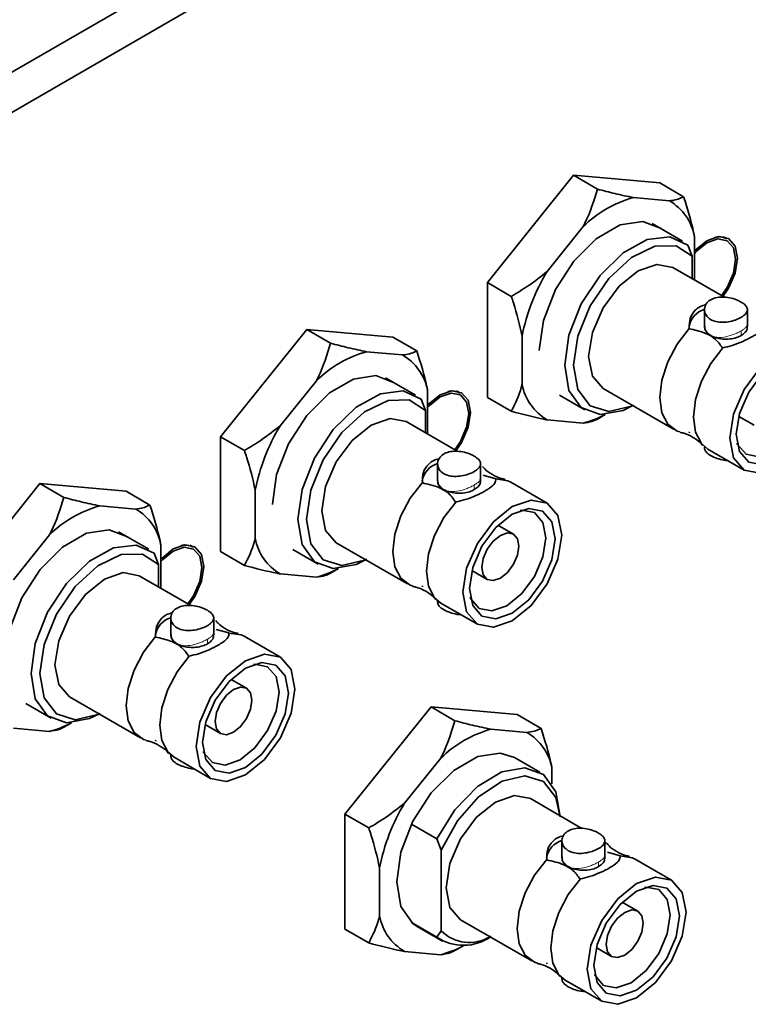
# Model space of a CAD drawing. Header units: millimetres. Extents: x 0 to 1118, y 0 to 864.
# Tile 202 of 256: x 336 to 342, y 705 to 713. Entities that reach past the tile are written whole.
import ezdxf

# ---------------------------------------------------------------- set-up
doc = ezdxf.new("R2010")
doc.units = ezdxf.units.MM

msp = doc.modelspace()

# ---------------------------------------------------------------- linework, layer by layer
at = {"color": 7, "linetype": 'Continuous', "lineweight": 35}
for p, q in [((378.6691, 737.5028), (329.8787, 709.3367)), ((378.6691, 737.1762), (329.8787, 709.0101)), ((340.6556, 712.0785), (339.954, 711.2057)), ((340.8501, 711.9662), (340.6556, 712.0785)), ((341.3572, 712.0158), (340.6556, 712.0785)), ((341.5517, 711.9035), (341.3572, 712.0158)), ((341.4359, 711.8707), (341.1426, 711.8969)), ((340.7344, 711.6612), (340.4411, 711.2964)), ((341.5421, 711.5437), (341.2962, 711.6857)), ((341.6401, 711.2273), (341.6401, 711.5803)), ((341.9063, 711.5603), (341.8765, 711.5783)), ((341.6226, 711.4202), (341.5872, 711.5109)), ((341.6226, 711.2374), (341.6226, 711.4202)), ((341.975, 711.4052), (341.9748, 711.3951)), ((341.8851, 711.0859), (341.465, 711.3284)), ((340.1485, 711.0935), (339.954, 711.2057)), ((339.954, 711.2057), (339.954, 710.2702)), ((341.7216, 710.9851), (341.7216, 710.8468)), ((342.0716, 710.8468), (342.0716, 710.9851)), ((338.483, 710.8243), (337.7815, 709.9515)), ((338.6775, 710.712), (338.483, 710.8243)), ((339.1846, 710.7616), (338.483, 710.8243)), ((341.598, 710.8294), (341.5976, 710.8331)), ((341.7216, 710.8468), (341.7216, 710.8461)), ((339.3791, 710.6493), (339.1846, 710.7616)), ((340.2369, 710.7702), (340.2369, 710.3791)), ((341.8715, 710.675), (341.8676, 710.6737)), ((339.2634, 710.6165), (338.9701, 710.6427)), ((339.3696, 710.2895), (339.1236, 710.4315)), ((338.5618, 710.407), (338.2685, 710.0422)), ((340.8963, 710.3433), (341.4753, 710.009)), ((339.45, 710.1659), (339.4147, 710.2567)), ((339.4675, 709.9731), (339.4675, 710.3261)), ((339.7337, 710.3061), (339.704, 710.3241)), ((340.1485, 710.158), (339.954, 710.2702)), ((340.5417, 710.2882), (340.7485, 710.1688)), ((339.45, 709.9832), (339.45, 710.1659)), ((339.8024, 710.1509), (339.8022, 710.1409)), ((340.4411, 710.0887), (340.7344, 710.0625)), ((340.8502, 710.0953), (340.9141, 710.1322)), ((342.0006, 710.1171), (342.1262, 710.0446)), ((339.7125, 709.8317), (339.2924, 710.0742)), ((337.9759, 709.8393), (337.7815, 709.9515)), ((337.7815, 709.9515), (337.7815, 709.016)), ((341.5987, 709.9917), (341.5976, 709.983)), ((341.7216, 709.8703), (341.7216, 709.8599)), ((341.7492, 709.8509), (342.0453, 709.6799)), ((339.549, 709.7309), (339.549, 709.5926)), ((339.899, 709.5926), (339.899, 709.7309)), ((339.9198, 709.638), (340.0226, 709.6086)), ((340.0226, 709.6086), (340.0237, 709.5996)), ((340.0226, 709.6086), (340.023, 709.6079)), ((336.3105, 709.5701), (335.6089, 708.6973)), ((336.5049, 709.4578), (336.3105, 709.5701)), ((337.012, 709.5074), (336.3105, 709.5701)), ((339.4254, 709.5752), (339.4251, 709.5789)), ((339.549, 709.5926), (339.549, 709.5919)), ((340.4415, 709.4109), (340.1453, 709.5818)), ((337.2065, 709.3951), (337.012, 709.5074)), ((338.0643, 709.516), (338.0643, 709.1249)), ((337.0908, 709.3623), (336.7975, 709.3885)), ((339.6989, 709.4208), (339.695, 709.4195)), ((340.1661, 709.1585), (340.0405, 709.231)), ((336.3892, 709.1528), (336.0959, 708.788)), ((337.197, 709.0353), (336.951, 709.1773)), ((337.2949, 708.7189), (337.2949, 709.0718)), ((337.5612, 709.0518), (337.5314, 709.0699)), ((338.7237, 709.0891), (339.3027, 708.7548)), ((337.2774, 708.9117), (337.2421, 709.0025)), ((337.9759, 708.9038), (337.7815, 709.016)), ((338.3691, 709.034), (338.5759, 708.9146)), ((337.2774, 708.729), (337.2774, 708.9117)), ((337.6298, 708.8967), (337.6296, 708.8867)), ((337.5399, 708.5775), (337.1198, 708.82)), ((338.2685, 708.8345), (338.5618, 708.8083)), ((338.6777, 708.8411), (338.7415, 708.878)), ((339.828, 708.8629), (339.9536, 708.7904)), ((339.4261, 708.7375), (339.4251, 708.7288)), ((339.549, 708.6161), (339.549, 708.6057)), ((339.5766, 708.5967), (339.8728, 708.4257)), ((337.3764, 708.4767), (337.3764, 708.3384)), ((337.7264, 708.3384), (337.7264, 708.4767)), ((337.3764, 708.3384), (337.3764, 708.3377)), ((337.7472, 708.3838), (337.85, 708.3544)), ((337.85, 708.3544), (337.8511, 708.3454)), ((337.85, 708.3544), (337.8504, 708.3536)), ((338.2689, 708.1567), (337.9727, 708.3276)), ((337.2528, 708.3209), (337.2525, 708.3247)), ((337.5263, 708.1666), (337.5224, 708.1653)), ((337.9935, 707.9042), (337.8679, 707.9768)), ((336.1965, 707.7798), (336.4033, 707.6604)), ((336.5511, 707.8349), (337.1301, 707.5006)), ((339.4954, 707.7526), (338.7938, 706.8799)), ((339.6898, 707.6404), (339.4954, 707.7526)), ((340.1969, 707.6899), (339.4954, 707.7526)), ((340.3914, 707.5776), (340.1969, 707.6899)), ((336.5051, 707.5869), (336.5689, 707.6238)), ((337.6554, 707.6087), (337.7811, 707.5362)), ((336.0959, 707.5803), (336.3892, 707.554)), ((340.2757, 707.5448), (339.9824, 707.5711)), ((337.2535, 707.4833), (337.2525, 707.4746)), ((337.3764, 707.3619), (337.3764, 707.3515)), ((337.404, 707.3425), (337.7002, 707.1715)), ((339.5741, 707.3354), (339.2808, 706.9705)), ((340.3819, 707.2219), (340.1751, 707.3413)), ((340.4798, 707.1261), (340.4798, 707.2544)), ((340.7238, 706.7647), (340.3047, 707.0066)), ((338.9883, 706.7676), (338.7938, 706.8799)), ((338.7938, 706.8799), (338.7938, 705.9444)), ((339.3363, 706.7982), (339.5431, 706.6789)), ((339.5431, 706.6789), (339.5784, 706.5881)), ((340.5613, 706.6633), (340.5613, 706.525)), ((340.9113, 706.525), (340.9113, 706.6634)), ((340.9113, 706.653), (340.9235, 706.6419)), ((339.5784, 706.5881), (339.5784, 705.9297)), ((340.9321, 706.5704), (341.0349, 706.5411)), ((340.4377, 706.5076), (340.4374, 706.5113)), ((340.5613, 706.5623), (340.5613, 706.5243)), ((341.0363, 706.5243), (341.0349, 706.5411)), ((341.0349, 706.5411), (341.0353, 706.5403)), ((341.4538, 706.3433), (341.1576, 706.5143)), ((339.0767, 706.4444), (339.0767, 706.0533)), ((340.7112, 706.3532), (340.7073, 706.3519)), ((341.1784, 706.0909), (341.0528, 706.1634)), ((339.736, 706.0215), (340.315, 705.6872)), ((338.9883, 705.8321), (338.7938, 705.9444)), ((339.5431, 705.8798), (339.3363, 705.9992)), ((339.3814, 705.9664), (339.5882, 705.847)), ((339.5784, 705.9297), (339.5431, 705.8798)), ((339.2808, 705.7628), (339.5741, 705.7366)), ((339.69, 705.7694), (339.7618, 705.8109)), ((340.8403, 705.7953), (340.966, 705.7228)), ((340.4384, 705.6699), (340.4374, 705.6612)), ((340.5613, 705.5485), (340.5613, 705.5382)), ((340.5889, 705.5291), (340.8851, 705.3581))]:
    msp.add_line(p, q, dxfattribs=at)
at = {"color": 7, "linetype": 'Continuous', "lineweight": 18}
for p, q in [((342.0203, 710.7747), (342.0203, 710.8125)), ((339.8478, 709.5205), (339.8478, 709.5583)), ((337.6752, 708.2663), (337.6752, 708.3041)), ((340.8601, 706.4529), (340.8601, 706.4907))]:
    msp.add_line(p, q, dxfattribs=at)
at = {"color": 7, "linetype": 'Continuous', "lineweight": 35, "flags": 128}
for points in [[(341.371, 711.6425), (341.3685, 711.6445), (341.2191, 711.703), (341.036, 711.6743), (340.841, 711.5617), (340.6579, 711.379), (340.5085, 711.1481), (340.4111, 710.8969), (340.3772, 710.6557), (340.3772, 710.6537)], [(341.1454, 710.2082), (341.0586, 710.1658), (340.8718, 710.1324), (340.7189, 710.1887), (340.6188, 710.3277), (340.584, 710.5322), (340.6188, 710.7769), (340.7189, 711.0315), (340.8718, 711.2643), (341.0586, 711.4465), (341.2561, 711.5556), (341.4399, 711.578), (341.5872, 711.5109), (341.5872, 711.5109)], [(341.6401, 711.4621), (341.6475, 711.4701), (341.7422, 711.5465), (341.8369, 711.5795), (341.9172, 711.5639), (341.9708, 711.5021), (341.9897, 711.4036), (341.9708, 711.2834), (341.9172, 711.1597), (341.8726, 711.0931)], [(341.8618, 711.0994), (341.9067, 711.1658), (341.9571, 711.282), (341.9748, 711.395), (341.9571, 711.4876), (341.9067, 711.5457), (341.8312, 711.5603), (341.7422, 711.5294), (341.6532, 711.4575), (341.6401, 711.4432)], [(341.1359, 710.2049), (341.1266, 710.2005), (340.9425, 710.1569), (340.7901, 710.2036), (340.6898, 710.3346), (340.6547, 710.5322), (340.6898, 710.7703), (340.7901, 711.0171), (340.9425, 711.2398), (341.1266, 711.4087), (341.3179, 711.5013), (341.4909, 711.5053), (341.6226, 711.4202), (341.6226, 711.4202)], [(340.8963, 710.3433), (340.8963, 710.3433), (340.8091, 710.4436), (340.7785, 710.6037), (340.8091, 710.7991), (340.8963, 711.0001), (341.0268, 711.176), (341.1807, 711.3002), (341.3346, 711.3537), (341.465, 711.3284)], [(341.5215, 709.9899), (341.4995, 709.9973), (341.4228, 710.0534), (341.3742, 710.1467), (341.3575, 710.2694), (341.3742, 710.4114), (341.4228, 710.5609), (341.4995, 710.7054), (341.5976, 710.8331)], [(341.8715, 710.675), (341.7733, 710.5474), (341.6967, 710.4028), (341.648, 710.2533), (341.6314, 710.1113), (341.648, 709.9886), (341.6967, 709.8953), (341.7492, 709.8509)], [(342.7319, 710.4047), (342.7013, 710.2093), (342.6141, 710.0083), (342.4836, 709.8323), (342.3297, 709.7081), (342.1758, 709.6546), (342.0453, 709.6799), (341.9581, 709.7803), (341.9275, 709.9403), (341.9581, 710.1357), (342.0453, 710.3367), (342.1758, 710.5127), (342.3297, 710.6369), (342.4836, 710.6904), (342.6141, 710.6651), (342.7013, 710.5647), (342.7319, 710.4047)], [(342.6788, 710.3741), (342.6523, 710.2044), (342.5766, 710.0299), (342.4633, 709.8772), (342.3297, 709.7693), (342.1961, 709.7229), (342.0828, 709.7449), (342.0071, 709.832), (341.9806, 709.9709), (342.0071, 710.1406), (342.0828, 710.3151), (342.1961, 710.4678), (342.3297, 710.5757), (342.4633, 710.6221), (342.5766, 710.6001), (342.6523, 710.513), (342.6788, 710.3741)], [(339.1984, 710.3883), (339.1959, 710.3903), (339.0466, 710.4488), (338.8634, 710.42), (338.6685, 710.3075), (338.4853, 710.1248), (338.336, 709.8939), (338.2385, 709.6427), (338.2047, 709.4015), (338.2047, 709.3994)], [(341.9867, 709.8992), (341.9915, 709.8877), (342.0605, 709.8083), (342.1638, 709.7882), (342.2855, 709.8306), (342.4073, 709.9288), (342.5105, 710.0681), (342.5795, 710.2271), (342.6037, 710.3817)], [(338.9728, 708.954), (338.886, 708.9116), (338.6992, 708.8782), (338.5463, 708.9345), (338.4462, 709.0735), (338.4114, 709.278), (338.4462, 709.5227), (338.5463, 709.7773), (338.6992, 710.0101), (338.886, 710.1923), (339.0835, 710.3014), (339.2674, 710.3238), (339.4147, 710.2567), (339.4147, 710.2567)], [(338.9634, 708.9507), (338.954, 708.9463), (338.7699, 708.9027), (338.6175, 708.9494), (338.5172, 709.0803), (338.4822, 709.278), (338.5172, 709.5161), (338.6175, 709.7629), (338.7699, 709.9856), (338.954, 710.1545), (339.1453, 710.2471), (339.3183, 710.2511), (339.45, 710.1659), (339.45, 710.1659)], [(339.4675, 710.2079), (339.4749, 710.2159), (339.5696, 710.2923), (339.6643, 710.3252), (339.7446, 710.3096), (339.7983, 710.2479), (339.8171, 710.1494), (339.7983, 710.0292), (339.7446, 709.9055), (339.7, 709.8389)], [(339.6892, 709.8451), (339.7341, 709.9115), (339.7845, 710.0278), (339.8022, 710.1408), (339.7845, 710.2334), (339.7341, 710.2914), (339.6586, 710.3061), (339.5696, 710.2752), (339.4806, 710.2033), (339.4675, 710.189)], [(338.7237, 709.0891), (338.7237, 709.0891), (338.6365, 709.1894), (338.6059, 709.3495), (338.6365, 709.5449), (338.7237, 709.7458), (338.8542, 709.9218), (339.0081, 710.046), (339.162, 710.0995), (339.2924, 710.0742)], [(340.1453, 709.5818), (340.1212, 709.5936), (340.023, 709.6079)], [(339.3489, 708.7357), (339.3269, 708.7431), (339.2503, 708.7992), (339.2016, 708.8925), (339.1849, 709.0152), (339.2016, 709.1572), (339.2503, 709.3067), (339.3269, 709.4512), (339.4251, 709.5789)], [(339.6989, 709.4208), (339.6007, 709.2931), (339.5241, 709.1486), (339.4755, 708.9991), (339.4588, 708.8571), (339.4755, 708.7344), (339.5241, 708.6411), (339.5766, 708.5967)], [(340.5593, 709.1505), (340.5287, 708.9551), (340.4415, 708.7541), (340.311, 708.5781), (340.1571, 708.4539), (340.0032, 708.4004), (339.8727, 708.4257), (339.7856, 708.5261), (339.7549, 708.6861), (339.7856, 708.8815), (339.8727, 709.0825), (340.0032, 709.2585), (340.1571, 709.3827), (340.311, 709.4362), (340.4415, 709.4108), (340.5287, 709.3105), (340.5593, 709.1505)], [(340.5063, 709.1198), (340.4797, 708.9502), (340.404, 708.7757), (340.2907, 708.6229), (340.1571, 708.5151), (340.0235, 708.4687), (339.9102, 708.4907), (339.8346, 708.5778), (339.808, 708.7167), (339.8346, 708.8864), (339.9102, 709.0609), (340.0235, 709.2136), (340.1571, 709.3215), (340.2907, 709.3679), (340.404, 709.3459), (340.4797, 709.2588), (340.5063, 709.1198)], [(340.4311, 709.1275), (340.4069, 709.2541), (340.3379, 709.3335), (340.2347, 709.3536), (340.2223, 709.352)], [(337.0258, 709.1341), (337.0233, 709.1361), (336.874, 709.1946), (336.6908, 709.1658), (336.4959, 709.0533), (336.3127, 708.8706), (336.1634, 708.6397), (336.0659, 708.3885), (336.0321, 708.1473), (336.0321, 708.1452)], [(339.8141, 708.645), (339.819, 708.6335), (339.8879, 708.5541), (339.9912, 708.534), (340.1129, 708.5764), (340.2347, 708.6746), (340.3379, 708.8139), (340.4069, 708.9729), (340.4311, 709.1275)], [(340.2101, 709.0612), (340.1987, 708.9882), (340.1661, 708.9131), (340.1174, 708.8473), (340.0599, 708.8009), (340.0024, 708.7809), (339.9536, 708.7904), (339.9211, 708.8279), (339.9096, 708.8877), (339.9211, 708.9607), (339.9536, 709.0358), (340.0024, 709.1015), (340.0599, 709.1479), (340.1174, 709.1679), (340.1661, 709.1585), (340.1987, 709.121), (340.2101, 709.0612)], [(336.8002, 707.6998), (336.7134, 707.6574), (336.5266, 707.624), (336.3737, 707.6802), (336.2736, 707.8193), (336.2389, 708.0238), (336.2736, 708.2685), (336.3737, 708.5231), (336.5266, 708.7559), (336.7134, 708.9381), (336.911, 709.0472), (337.0948, 709.0696), (337.2421, 709.0025), (337.2421, 709.0025)], [(337.2949, 708.9537), (337.3023, 708.9617), (337.397, 709.0381), (337.4917, 709.071), (337.572, 709.0554), (337.6257, 708.9937), (337.6445, 708.8952), (337.6257, 708.775), (337.572, 708.6513), (337.5274, 708.5847)], [(337.5166, 708.5909), (337.5615, 708.6573), (337.6119, 708.7736), (337.6296, 708.8866), (337.6119, 708.9792), (337.5615, 709.0372), (337.486, 709.0519), (337.397, 709.021), (337.308, 708.9491), (337.2949, 708.9348)], [(336.7908, 707.6965), (336.7814, 707.6921), (336.5973, 707.6485), (336.445, 707.6952), (336.3446, 707.8261), (336.3096, 708.0238), (336.3446, 708.2619), (336.445, 708.5087), (336.5973, 708.7314), (336.7814, 708.9003), (336.9727, 708.9929), (337.1457, 708.9969), (337.2774, 708.9117), (337.2774, 708.9117)], [(336.5511, 707.8349), (336.5511, 707.8349), (336.4639, 707.9352), (336.4333, 708.0953), (336.4639, 708.2906), (336.5511, 708.4916), (336.6816, 708.6676), (336.8355, 708.7918), (336.9894, 708.8453), (337.1198, 708.82)], [(337.9727, 708.3276), (337.9486, 708.3394), (337.8504, 708.3536)], [(337.1764, 707.4815), (337.1543, 707.4888), (337.0777, 707.545), (337.029, 707.6383), (337.0123, 707.761), (337.029, 707.903), (337.0777, 708.0525), (337.1543, 708.197), (337.2525, 708.3247)], [(337.5263, 708.1666), (337.4281, 708.0389), (337.3515, 707.8944), (337.3029, 707.7449), (337.2862, 707.6029), (337.3029, 707.4802), (337.3515, 707.3869), (337.404, 707.3425)], [(338.3867, 707.8963), (338.3561, 707.7009), (338.2689, 707.4999), (338.1384, 707.3239), (337.9845, 707.1997), (337.8306, 707.1462), (337.7002, 707.1715), (337.613, 707.2719), (337.5824, 707.4319), (337.613, 707.6273), (337.7002, 707.8283), (337.8306, 708.0043), (337.9845, 708.1285), (338.1384, 708.182), (338.2689, 708.1566), (338.3561, 708.0563), (338.3867, 707.8963)], [(338.3337, 707.8656), (338.3071, 707.696), (338.2314, 707.5215), (338.1181, 707.3687), (337.9845, 707.2609), (337.8509, 707.2145), (337.7377, 707.2365), (337.662, 707.3236), (337.6354, 707.4625), (337.662, 707.6322), (337.7377, 707.8067), (337.8509, 707.9594), (337.9845, 708.0673), (338.1181, 708.1137), (338.2314, 708.0917), (338.3071, 708.0046), (338.3337, 707.8656)], [(338.2585, 707.8733), (338.2343, 707.9999), (338.1653, 708.0793), (338.0621, 708.0994), (338.0497, 708.0978)], [(337.6415, 707.3908), (337.6464, 707.3793), (337.7153, 707.2999), (337.8186, 707.2798), (337.9403, 707.3221), (338.0621, 707.4204), (338.1653, 707.5597), (338.2343, 707.7187), (338.2585, 707.8733)], [(338.0376, 707.807), (338.0261, 707.734), (337.9936, 707.6589), (337.9448, 707.5931), (337.8873, 707.5467), (337.8298, 707.5267), (337.7811, 707.5362), (337.7485, 707.5737), (337.737, 707.6335), (337.7485, 707.7065), (337.7811, 707.7816), (337.8298, 707.8473), (337.8873, 707.8937), (337.9448, 707.9137), (337.9936, 707.9042), (338.0261, 707.8668), (338.0376, 707.807)], [(340.1751, 707.3413), (340.0589, 707.3771), (339.8757, 707.3484), (339.6808, 707.2359), (339.4976, 707.0531), (339.3483, 706.8222), (339.2508, 706.571), (339.217, 706.3298), (339.2508, 706.1277), (339.3483, 705.989), (339.3814, 705.9664)], [(339.5431, 706.6789), (339.6904, 706.916), (339.8742, 707.1058), (340.0718, 707.2249), (340.2586, 707.2583), (340.4115, 707.202), (340.5115, 707.063), (340.5463, 706.8585)], [(339.5784, 706.5881), (339.7101, 706.8253), (339.8832, 707.0211), (340.0744, 707.1493), (340.2585, 707.193), (340.4109, 707.1462), (340.5113, 707.0153), (340.5444, 706.8683)], [(339.6182, 706.2819), (339.6488, 706.4773), (339.736, 706.6783), (339.8665, 706.8543), (340.0204, 706.9785), (340.1743, 707.0319), (340.3047, 707.0066)], [(340.3613, 705.6681), (340.3392, 705.6755), (340.2626, 705.7316), (340.2139, 705.8249), (340.1972, 705.9476), (340.2139, 706.0896), (340.2626, 706.2391), (340.3392, 706.3837), (340.4374, 706.5113)], [(341.1576, 706.5143), (341.1335, 706.526), (341.0353, 706.5403)], [(340.7112, 706.3532), (340.613, 706.2256), (340.5364, 706.081), (340.4878, 705.9315), (340.4711, 705.7895), (340.4878, 705.6668), (340.5364, 705.5735), (340.5889, 705.5291)], [(340.7673, 705.6185), (340.7979, 705.8139), (340.8851, 706.0149), (341.0155, 706.1909), (341.1694, 706.3151), (341.3233, 706.3686), (341.4538, 706.3433), (341.541, 706.2429), (341.5716, 706.0829), (341.541, 705.8875), (341.4538, 705.6865), (341.3233, 705.5105), (341.1694, 705.3863), (341.0155, 705.3328), (340.8851, 705.3582), (340.7979, 705.4585), (340.7673, 705.6185)], [(339.736, 706.0215), (339.736, 706.0215), (339.6488, 706.1218), (339.6182, 706.2819)], [(340.8203, 705.6492), (340.8469, 705.8188), (340.9226, 705.9933), (341.0358, 706.1461), (341.1694, 706.2539), (341.303, 706.3003), (341.4163, 706.2783), (341.492, 706.1912), (341.5186, 706.0523), (341.492, 705.8826), (341.4163, 705.7081), (341.303, 705.5554), (341.1694, 705.4475), (341.0358, 705.4011), (340.9226, 705.4231), (340.8469, 705.5102), (340.8203, 705.6492)], [(340.8264, 705.5774), (340.8313, 705.5659), (340.9002, 705.4865), (341.0035, 705.4664), (341.1252, 705.5088), (341.247, 705.607), (341.3502, 705.7463), (341.4192, 705.9053), (341.4434, 706.0599), (341.4192, 706.1865), (341.3502, 706.2659), (341.247, 706.286), (341.2346, 706.2844)], [(340.9219, 705.8201), (340.9334, 705.8931), (340.966, 705.9682), (341.0147, 706.034), (341.0722, 706.0804), (341.1297, 706.1003), (341.1785, 706.0909), (341.211, 706.0534), (341.2225, 705.9936), (341.211, 705.9206), (341.1785, 705.8455), (341.1297, 705.7797), (341.0722, 705.7333), (341.0147, 705.7133), (340.966, 705.7228), (340.9334, 705.7603), (340.9219, 705.8201)]]:
    msp.add_lwpolyline(points, dxfattribs=at)
at = {"color": 7, "linetype": 'Continuous', "lineweight": 35}
for centre, radius, start, end in [((341.3999, 710.9798), 0.9525, 105.66961, 134.32501), ((341.2243, 711.505), 0.4226, 10.2613, 59.94004), ((341.8394, 711.4418), 0.136, 60.53602, 105.2415), ((341.8309, 710.4544), 1.625, 148.79415, 168.79449), ((341.7686, 710.8191), 0.1741, 105.83197, 171.06535), ((339.2273, 709.7256), 0.9525, 105.66961, 134.32501), ((339.0517, 710.2508), 0.4226, 10.2613, 59.94004), ((340.6527, 710.4544), 0.4226, 190.2613, 239.94004), ((339.6668, 710.1876), 0.136, 60.53578, 105.23705), ((340.5536, 710.7903), 0.7499, 283.94576, 298.6432), ((339.6584, 709.2002), 1.625, 148.79415, 168.79449), ((339.596, 709.5649), 0.1741, 105.83197, 171.06535), ((337.0547, 708.4714), 0.9525, 105.66961, 134.32501), ((336.8791, 708.9966), 0.4226, 10.2613, 59.94004), ((337.4943, 708.9334), 0.136, 60.53459, 105.21505), ((338.4801, 709.2002), 0.4226, 190.2613, 239.94004), ((338.381, 709.5361), 0.7499, 283.94576, 298.6432), ((337.4234, 708.3107), 0.1741, 105.83197, 171.06535), ((336.2085, 708.2819), 0.7499, 283.94576, 298.6432), ((340.2396, 706.654), 0.9525, 105.66961, 134.32501), ((340.064, 707.1791), 0.4226, 10.2613, 59.94004), ((340.6707, 706.1286), 1.625, 148.79415, 168.79449), ((340.6086, 706.4971), 0.1744, 105.60486, 171.03451), ((339.4925, 706.1285), 0.4226, 190.2613, 239.94004), ((339.8068, 706.1598), 0.3242, 225.21901, 301.4034), ((339.7594, 706.1954), 0.3827, 235.57139, 306.13531), ((339.3918, 706.4691), 0.7548, 283.97218, 299.31046)]:
    msp.add_arc(centre, radius, start, end, dxfattribs=at)
for points, knots in [([(340.8501, 711.9662), (340.8216, 711.8731), (340.79, 711.7701), (340.7392, 711.6707), (340.7344, 711.6612)], [0, 0, 0, 0, 0.904788, 1, 1, 1, 1]), ([(341.1426, 711.8969), (341.0934, 711.9072), (341.0004, 711.9267), (340.8982, 711.9536), (340.8501, 711.9662)], [0, 0, 0, 0, 0.529258, 1, 1, 1, 1]), ([(341.5517, 711.9035), (341.5232, 711.8906), (341.4916, 711.8764), (341.4408, 711.8712), (341.4359, 711.8707)], [0, 0, 0, 0, 0.904788, 1, 1, 1, 1]), ([(341.6401, 711.5803), (341.6381, 711.591), (341.6182, 711.6967), (341.5832, 711.8056), (341.5517, 711.9035)], [0, 0, 0, 0, 0.101181, 1, 1, 1, 1]), ([(340.4411, 711.2964), (340.3918, 711.2571), (340.2988, 711.1829), (340.1966, 711.1221), (340.1485, 711.0935)], [0, 0, 0, 0, 0.529258, 1, 1, 1, 1]), ([(340.1485, 711.0935), (340.1546, 711.0758), (340.1918, 710.9673), (340.2163, 710.8601), (340.2369, 710.7702)], [0, 0, 0, 0, 0.16266, 1, 1, 1, 1]), ([(342.0203, 711.0474), (342.0327, 711.0391), (342.0574, 711.0226), (342.0733, 710.9953), (342.071, 710.9675), (342.0488, 710.94), (342.0096, 710.915), (341.9586, 710.895), (341.9011, 710.8827), (341.8423, 710.8813), (341.7891, 710.8935), (341.7485, 710.9188), (341.7244, 710.9538), (341.7188, 710.9938), (341.7328, 711.033), (341.7655, 711.0645), (341.8122, 711.0838), (341.8676, 711.0897), (341.9264, 711.0833), (341.9803, 711.0679), (342.008, 711.0537), (342.0203, 711.0474)], [0, 0, 0, 0, 0.052538, 0.105035, 0.158575, 0.212847, 0.26601, 0.318005, 0.370481, 0.424375, 0.478512, 0.531217, 0.583073, 0.635956, 0.690152, 0.743936, 0.796269, 0.848333, 0.901652, 0.95594, 1, 1, 1, 1]), ([(341.5976, 710.8331), (341.598, 710.8606), (341.5988, 710.9156), (341.6376, 710.9752), (341.6837, 711.0129), (341.7167, 711.0216), (341.7339, 711.0262)], [0, 0, 0, 0, 0.32025, 0.64147, 0.811867, 1, 1, 1, 1]), ([(341.598, 710.8294), (341.6399, 710.8202), (341.7162, 710.8034), (341.8164, 710.7497), (341.8487, 710.7018), (341.8676, 710.6737)], [0, 0, 0, 0, 0.335872, 0.611621, 1, 1, 1, 1]), ([(341.7239, 710.8539), (341.7232, 710.8452), (341.7215, 710.8252), (341.7406, 710.7974), (341.772, 710.7732), (341.8146, 710.755), (341.8688, 710.7444), (341.9284, 710.7449), (341.9815, 710.7556), (342.0084, 710.7688), (342.0203, 710.7747)], [0, 0, 0, 0, 0.10614, 0.244096, 0.354678, 0.473832, 0.613386, 0.751461, 0.889418, 1, 1, 1, 1]), ([(342.1955, 710.8621), (342.1951, 710.8505), (342.1943, 710.8273), (342.156, 710.7938), (342.1019, 710.7594), (342.0352, 710.726), (341.9518, 710.6933), (341.8966, 710.6807), (341.8715, 710.675)], [0, 0, 0, 0, 0.197188, 0.394974, 0.499893, 0.676572, 0.852808, 1, 1, 1, 1]), ([(342.0203, 710.7747), (342.0312, 710.7822), (342.0547, 710.7984), (342.0724, 710.8273), (342.0699, 710.8471), (342.0689, 710.8555)], [0, 0, 0, 0, 0.330002, 0.716509, 1, 1, 1, 1]), ([(338.6775, 710.712), (338.649, 710.6189), (338.6174, 710.5159), (338.5666, 710.4165), (338.5618, 710.407)], [0, 0, 0, 0, 0.904788, 1, 1, 1, 1]), ([(338.9701, 710.6427), (338.9208, 710.653), (338.8278, 710.6725), (338.7256, 710.6994), (338.6775, 710.712)], [0, 0, 0, 0, 0.529258, 1, 1, 1, 1]), ([(339.3791, 710.6493), (339.3506, 710.6364), (339.319, 710.6222), (339.2682, 710.617), (339.2634, 710.6165)], [0, 0, 0, 0, 0.904788, 1, 1, 1, 1]), ([(339.4675, 710.3261), (339.4655, 710.3368), (339.4456, 710.4425), (339.4106, 710.5514), (339.3791, 710.6493)], [0, 0, 0, 0, 0.101181, 1, 1, 1, 1]), ([(340.2369, 710.3791), (340.2349, 710.3708), (340.215, 710.288), (340.18, 710.2195), (340.1485, 710.158)], [0, 0, 0, 0, 0.101181, 1, 1, 1, 1]), ([(340.1485, 710.158), (340.2404, 710.1343), (340.3419, 710.1082), (340.4324, 710.0904), (340.4411, 710.0887)], [0, 0, 0, 0, 0.904788, 1, 1, 1, 1]), ([(340.7344, 710.0625), (340.7595, 710.0661), (340.8069, 710.073), (340.8363, 710.0881), (340.8501, 710.0952)], [0, 0, 0, 0, 0.529258, 1, 1, 1, 1]), ([(338.2685, 710.0422), (338.2192, 710.0029), (338.1262, 709.9287), (338.024, 709.8679), (337.9759, 709.8393)], [0, 0, 0, 0, 0.529258, 1, 1, 1, 1]), ([(341.523, 709.9864), (341.5327, 709.9845), (341.5869, 709.9741), (341.6665, 709.9282), (341.7, 709.8876), (341.7055, 709.881)], [0, 0, 0, 0, 0.154143, 0.86253, 1, 1, 1, 1]), ([(341.7224, 709.86), (341.7237, 709.8514), (341.7264, 709.8335), (341.7546, 709.8075), (341.7975, 709.7833), (341.8506, 709.7663), (341.8904, 709.757), (341.9096, 709.758), (341.9101, 709.758)], [0, 0, 0, 0, 0.188349, 0.394628, 0.595446, 0.793033, 0.994531, 1, 1, 1, 1]), ([(337.9759, 709.8393), (337.982, 709.8216), (338.0192, 709.7131), (338.0438, 709.6059), (338.0643, 709.516)], [0, 0, 0, 0, 0.16266, 1, 1, 1, 1]), ([(339.4251, 709.5789), (339.4254, 709.6064), (339.4262, 709.6614), (339.465, 709.721), (339.5111, 709.7587), (339.5441, 709.7674), (339.5614, 709.772)], [0, 0, 0, 0, 0.32025, 0.64147, 0.811867, 1, 1, 1, 1]), ([(339.8478, 709.7932), (339.8601, 709.7849), (339.8848, 709.7684), (339.9007, 709.7411), (339.8984, 709.7133), (339.8762, 709.6858), (339.837, 709.6608), (339.786, 709.6408), (339.7285, 709.6285), (339.6697, 709.6271), (339.6165, 709.6392), (339.5759, 709.6646), (339.5518, 709.6996), (339.5462, 709.7396), (339.5602, 709.7788), (339.5929, 709.8103), (339.6396, 709.8296), (339.695, 709.8355), (339.7538, 709.8291), (339.8077, 709.8137), (339.8354, 709.7995), (339.8478, 709.7932)], [0, 0, 0, 0, 0.052538, 0.105035, 0.158575, 0.212847, 0.26601, 0.318005, 0.370481, 0.424375, 0.478512, 0.531217, 0.583073, 0.635956, 0.690152, 0.743936, 0.796269, 0.848333, 0.901652, 0.95594, 1, 1, 1, 1]), ([(340.0982, 709.6043), (340.0883, 709.6062), (340.034, 709.6166), (339.9542, 709.6626), (339.9206, 709.7032), (339.9152, 709.7098)], [0, 0, 0, 0, 0.156859, 0.863315, 1, 1, 1, 1]), ([(340.023, 709.6079), (340.0226, 709.5963), (340.0217, 709.5731), (339.9834, 709.5396), (339.9293, 709.5052), (339.8626, 709.4718), (339.7792, 709.4391), (339.724, 709.4265), (339.6989, 709.4208)], [0, 0, 0, 0, 0.197188, 0.394974, 0.499893, 0.676572, 0.852808, 1, 1, 1, 1]), ([(339.4254, 709.5752), (339.4673, 709.566), (339.5436, 709.5492), (339.6438, 709.4955), (339.6761, 709.4476), (339.695, 709.4195)], [0, 0, 0, 0, 0.335872, 0.611621, 1, 1, 1, 1]), ([(339.5515, 709.5925), (339.5511, 709.5862), (339.5499, 709.5686), (339.5681, 709.5432), (339.5994, 709.519), (339.642, 709.5008), (339.6962, 709.4902), (339.7559, 709.4907), (339.8089, 709.5013), (339.8358, 709.5146), (339.8478, 709.5205)], [0, 0, 0, 0, 0.0787921, 0.2209691, 0.3349338, 0.4577335, 0.6015577, 0.7438572, 0.8860348, 1, 1, 1, 1]), ([(339.8478, 709.5205), (339.8586, 709.5279), (339.8822, 709.5442), (339.9004, 709.5747), (339.8975, 709.5962), (339.8962, 709.6062)], [0, 0, 0, 0, 0.312622, 0.678771, 1, 1, 1, 1]), ([(336.5049, 709.4578), (336.4764, 709.3647), (336.4449, 709.2617), (336.394, 709.1623), (336.3892, 709.1528)], [0, 0, 0, 0, 0.904788, 1, 1, 1, 1]), ([(336.7975, 709.3885), (336.7482, 709.3988), (336.6552, 709.4183), (336.553, 709.4451), (336.5049, 709.4578)], [0, 0, 0, 0, 0.529258, 1, 1, 1, 1]), ([(337.2065, 709.3951), (337.178, 709.3822), (337.1464, 709.3679), (337.0956, 709.3628), (337.0908, 709.3623)], [0, 0, 0, 0, 0.904788, 1, 1, 1, 1]), ([(337.2949, 709.0718), (337.2929, 709.0825), (337.273, 709.1883), (337.238, 709.2972), (337.2065, 709.3951)], [0, 0, 0, 0, 0.101181, 1, 1, 1, 1]), ([(338.0643, 709.1249), (338.0623, 709.1166), (338.0424, 709.0338), (338.0074, 708.9653), (337.9759, 708.9038)], [0, 0, 0, 0, 0.101181, 1, 1, 1, 1]), ([(337.9759, 708.9038), (338.0678, 708.8801), (338.1693, 708.854), (338.2599, 708.8362), (338.2685, 708.8345)], [0, 0, 0, 0, 0.904788, 1, 1, 1, 1]), ([(338.5618, 708.8083), (338.5869, 708.8119), (338.6343, 708.8188), (338.6637, 708.8339), (338.6775, 708.841)], [0, 0, 0, 0, 0.529258, 1, 1, 1, 1]), ([(339.3504, 708.7322), (339.3601, 708.7303), (339.4143, 708.7199), (339.4939, 708.674), (339.5274, 708.6334), (339.5329, 708.6268)], [0, 0, 0, 0, 0.154143, 0.86253, 1, 1, 1, 1]), ([(337.6752, 708.539), (337.6875, 708.5307), (337.7122, 708.5142), (337.7282, 708.4869), (337.7259, 708.4591), (337.7036, 708.4316), (337.6644, 708.4066), (337.6135, 708.3866), (337.5559, 708.3743), (337.4971, 708.3729), (337.4439, 708.385), (337.4033, 708.4104), (337.3792, 708.4454), (337.3736, 708.4854), (337.3876, 708.5246), (337.4203, 708.5561), (337.467, 708.5753), (337.5224, 708.5813), (337.5812, 708.5749), (337.6352, 708.5595), (337.6628, 708.5453), (337.6752, 708.539)], [0, 0, 0, 0, 0.052538, 0.105035, 0.158575, 0.212847, 0.26601, 0.318005, 0.370481, 0.424375, 0.478512, 0.531217, 0.583073, 0.635956, 0.690152, 0.743936, 0.796269, 0.848333, 0.901652, 0.95594, 1, 1, 1, 1]), ([(339.5498, 708.6058), (339.5511, 708.5972), (339.5538, 708.5793), (339.582, 708.5532), (339.6249, 708.5291), (339.678, 708.5121), (339.7178, 708.5028), (339.737, 708.5038), (339.7376, 708.5038)], [0, 0, 0, 0, 0.188349, 0.394628, 0.595446, 0.793033, 0.994531, 1, 1, 1, 1]), ([(337.2525, 708.3247), (337.2529, 708.3522), (337.2536, 708.4072), (337.2924, 708.4668), (337.3386, 708.5045), (337.3715, 708.5132), (337.3888, 708.5177)], [0, 0, 0, 0, 0.32025, 0.64147, 0.811867, 1, 1, 1, 1]), ([(337.9256, 708.3501), (337.9157, 708.352), (337.8614, 708.3624), (337.7816, 708.4084), (337.7481, 708.449), (337.7426, 708.4556)], [0, 0, 0, 0, 0.156859, 0.863315, 1, 1, 1, 1]), ([(337.3788, 708.3455), (337.378, 708.3368), (337.3763, 708.3168), (337.3954, 708.289), (337.4268, 708.2648), (337.4694, 708.2466), (337.5236, 708.236), (337.5833, 708.2365), (337.6363, 708.2471), (337.6632, 708.2604), (337.6752, 708.2663)], [0, 0, 0, 0, 0.10614, 0.244096, 0.354678, 0.473832, 0.613386, 0.751461, 0.889418, 1, 1, 1, 1]), ([(337.8504, 708.3536), (337.85, 708.3421), (337.8491, 708.3189), (337.8108, 708.2854), (337.7568, 708.2509), (337.69, 708.2176), (337.6066, 708.1849), (337.5515, 708.1723), (337.5263, 708.1666)], [0, 0, 0, 0, 0.197188, 0.394974, 0.499893, 0.676572, 0.852808, 1, 1, 1, 1]), ([(337.6752, 708.2663), (337.686, 708.2737), (337.7095, 708.29), (337.7272, 708.3189), (337.7248, 708.3387), (337.7237, 708.3471)], [0, 0, 0, 0, 0.330002, 0.716509, 1, 1, 1, 1]), ([(337.2528, 708.3209), (337.2947, 708.3117), (337.371, 708.295), (337.4712, 708.2413), (337.5035, 708.1934), (337.5224, 708.1653)], [0, 0, 0, 0, 0.335872, 0.611621, 1, 1, 1, 1]), ([(339.6898, 707.6404), (339.6613, 707.5472), (339.6298, 707.4442), (339.5789, 707.3448), (339.5741, 707.3354)], [0, 0, 0, 0, 0.904788, 1, 1, 1, 1]), ([(339.9824, 707.5711), (339.9331, 707.5814), (339.8401, 707.6008), (339.7379, 707.6277), (339.6898, 707.6404)], [0, 0, 0, 0, 0.529258, 1, 1, 1, 1]), ([(336.3892, 707.554), (336.4143, 707.5577), (336.4618, 707.5646), (336.4911, 707.5797), (336.5049, 707.5868)], [0, 0, 0, 0, 0.529258, 1, 1, 1, 1]), ([(340.3914, 707.5776), (340.3629, 707.5647), (340.3313, 707.5505), (340.2805, 707.5453), (340.2757, 707.5448)], [0, 0, 0, 0, 0.904788, 1, 1, 1, 1]), ([(340.4798, 707.2544), (340.4778, 707.2651), (340.4579, 707.3708), (340.4229, 707.4797), (340.3914, 707.5776)], [0, 0, 0, 0, 0.101181, 1, 1, 1, 1]), ([(337.1778, 707.478), (337.1875, 707.4761), (337.2417, 707.4657), (337.3213, 707.4198), (337.3548, 707.3792), (337.3603, 707.3726)], [0, 0, 0, 0, 0.154143, 0.86253, 1, 1, 1, 1]), ([(337.3772, 707.3516), (337.3785, 707.343), (337.3812, 707.3251), (337.4094, 707.299), (337.4523, 707.2749), (337.5054, 707.2579), (337.5453, 707.2486), (337.5645, 707.2496), (337.565, 707.2496)], [0, 0, 0, 0, 0.188349, 0.394628, 0.595446, 0.793033, 0.994531, 1, 1, 1, 1]), ([(339.2808, 706.9705), (339.2316, 706.9312), (339.1385, 706.857), (339.0364, 706.7962), (338.9883, 706.7676)], [0, 0, 0, 0, 0.529258, 1, 1, 1, 1]), ([(338.9883, 706.7676), (338.9943, 706.7499), (339.0315, 706.6415), (339.0561, 706.5342), (339.0767, 706.4444)], [0, 0, 0, 0, 0.16266, 1, 1, 1, 1]), ([(340.6126, 706.5827), (340.6002, 706.5918), (340.5756, 706.6099), (340.5596, 706.6485), (340.5619, 706.6889), (340.5841, 706.7257), (340.6233, 706.7524), (340.6743, 706.7661), (340.7318, 706.7667), (340.7907, 706.7557), (340.8438, 706.736), (340.8844, 706.7114), (340.9085, 706.6849), (340.9142, 706.6574), (340.9001, 706.6296), (340.8675, 706.6032), (340.8208, 706.5808), (340.7653, 706.5649), (340.7065, 706.5587), (340.6526, 706.564), (340.625, 706.5769), (340.6126, 706.5827)], [0, 0, 0, 0, 0.052538, 0.105035, 0.158575, 0.212847, 0.26601, 0.318005, 0.370481, 0.424375, 0.478512, 0.531217, 0.583073, 0.635956, 0.690152, 0.743936, 0.796269, 0.848333, 0.901652, 0.95594, 1, 1, 1, 1]), ([(340.4374, 706.5113), (340.4378, 706.5388), (340.4385, 706.5938), (340.4773, 706.6535), (340.524, 706.6914), (340.5576, 706.7003), (340.5755, 706.705)], [0, 0, 0, 0, 0.31806, 0.637084, 0.806316, 1, 1, 1, 1]), ([(341.1105, 706.5368), (341.1006, 706.5387), (341.0463, 706.549), (340.9665, 706.595), (340.933, 706.6356), (340.9275, 706.6422)], [0, 0, 0, 0, 0.156859, 0.863315, 1, 1, 1, 1]), ([(340.7073, 706.3519), (340.6914, 706.3761), (340.6624, 706.4202), (340.5694, 706.478), (340.4863, 706.4967), (340.4377, 706.5076)], [0, 0, 0, 0, 0.3358691, 0.6116172, 1, 1, 1, 1]), ([(340.5637, 706.5322), (340.5629, 706.5234), (340.5612, 706.5034), (340.5803, 706.4756), (340.6117, 706.4515), (340.6543, 706.4332), (340.7085, 706.4226), (340.7682, 706.4232), (340.8212, 706.4338), (340.8481, 706.447), (340.8601, 706.4529)], [0, 0, 0, 0, 0.10614, 0.244096, 0.354678, 0.473832, 0.613386, 0.751461, 0.889418, 1, 1, 1, 1]), ([(341.0353, 706.5403), (341.0349, 706.5287), (341.034, 706.5055), (340.9957, 706.472), (340.9417, 706.4376), (340.8749, 706.4042), (340.7915, 706.3715), (340.7364, 706.3589), (340.7112, 706.3532)], [0, 0, 0, 0, 0.197188, 0.394974, 0.499893, 0.676572, 0.852808, 1, 1, 1, 1]), ([(340.8601, 706.4529), (340.8709, 706.4604), (340.8944, 706.4766), (340.9121, 706.5055), (340.9097, 706.5253), (340.9086, 706.5337)], [0, 0, 0, 0, 0.330002, 0.716509, 1, 1, 1, 1]), ([(339.0767, 706.0533), (339.0746, 706.0449), (339.0547, 705.9621), (339.0197, 705.8937), (338.9883, 705.8321)], [0, 0, 0, 0, 0.101181, 1, 1, 1, 1]), ([(338.9883, 705.8321), (339.0801, 705.8084), (339.1816, 705.7823), (339.2722, 705.7645), (339.2808, 705.7628)], [0, 0, 0, 0, 0.904788, 1, 1, 1, 1]), ([(339.5741, 705.7366), (339.5992, 705.7402), (339.6467, 705.7471), (339.676, 705.7622), (339.6898, 705.7694)], [0, 0, 0, 0, 0.529258, 1, 1, 1, 1]), ([(340.3627, 705.6646), (340.3724, 705.6627), (340.4266, 705.6523), (340.5062, 705.6064), (340.5397, 705.5658), (340.5452, 705.5592)], [0, 0, 0, 0, 0.154143, 0.86253, 1, 1, 1, 1]), ([(340.5638, 705.5382), (340.5633, 705.5336), (340.5619, 705.5196), (340.5791, 705.4981), (340.6022, 705.4827), (340.6126, 705.4759)], [0, 0, 0, 0, 0.213556, 0.64767, 1, 1, 1, 1]), ([(340.6126, 705.4759), (340.6276, 705.4684), (340.6575, 705.4536), (340.7064, 705.4396), (340.7364, 705.4382), (340.7474, 705.4376)], [0, 0, 0, 0, 0.388542, 0.776784, 1, 1, 1, 1])]:
    msp.add_open_spline(points, degree=3, knots=knots, dxfattribs=at)
at = {"color": 7, "linetype": 'Continuous', "lineweight": 18}
for points, knots in [([(342.0203, 710.8125), (342.0119, 710.8078), (341.9945, 710.7983), (341.9533, 710.7805), (341.8964, 710.7623), (341.8395, 710.7567), (341.7988, 710.7637), (341.772, 710.7748), (341.7502, 710.7918), (341.7281, 710.8203), (341.7245, 710.8466), (341.7221, 710.8638)], [0, 0, 0, 0, 0.081697, 0.168298, 0.335848, 0.503397, 0.590315, 0.67107, 0.752046, 0.838682, 1, 1, 1, 1]), ([(342.0711, 710.8669), (342.0713, 710.8666), (342.076, 710.8578), (342.0639, 710.8449), (342.0436, 710.8266), (342.0279, 710.8171), (342.0203, 710.8125)], [0, 0, 0, 0, 0.018057, 0.507941, 0.76123, 1, 1, 1, 1]), ([(339.8478, 709.5583), (339.8393, 709.5536), (339.8219, 709.5441), (339.7807, 709.5262), (339.7238, 709.5081), (339.6669, 709.5025), (339.6262, 709.5095), (339.5995, 709.5206), (339.5776, 709.5376), (339.5556, 709.5661), (339.5519, 709.5924), (339.5495, 709.6096)], [0, 0, 0, 0, 0.081697, 0.168298, 0.335848, 0.503397, 0.590315, 0.67107, 0.752046, 0.838682, 1, 1, 1, 1]), ([(339.8985, 709.6127), (339.8987, 709.6124), (339.9034, 709.6036), (339.8913, 709.5907), (339.871, 709.5724), (339.8554, 709.5629), (339.8478, 709.5583)], [0, 0, 0, 0, 0.018057, 0.507941, 0.76123, 1, 1, 1, 1]), ([(337.6752, 708.3041), (337.6667, 708.2994), (337.6493, 708.2899), (337.6081, 708.272), (337.5513, 708.2539), (337.4943, 708.2483), (337.4536, 708.2553), (337.4269, 708.2664), (337.405, 708.2834), (337.383, 708.3119), (337.3793, 708.3382), (337.3769, 708.3554)], [0, 0, 0, 0, 0.081697, 0.168298, 0.335848, 0.503397, 0.590315, 0.67107, 0.752046, 0.838682, 1, 1, 1, 1]), ([(337.7259, 708.3585), (337.7261, 708.3582), (337.7308, 708.3494), (337.7187, 708.3365), (337.6984, 708.3182), (337.6828, 708.3087), (337.6752, 708.3041)], [0, 0, 0, 0, 0.018057, 0.507941, 0.76123, 1, 1, 1, 1]), ([(340.8601, 706.4907), (340.8516, 706.4861), (340.8342, 706.4765), (340.793, 706.4587), (340.7362, 706.4405), (340.6792, 706.4349), (340.6385, 706.4419), (340.6118, 706.4531), (340.5899, 706.47), (340.5679, 706.4985), (340.5642, 706.5248), (340.5618, 706.542)], [0, 0, 0, 0, 0.0816973, 0.1682976, 0.3358483, 0.5033971, 0.5903236, 0.671074, 0.7520549, 0.8386822, 1, 1, 1, 1]), ([(340.9108, 706.5451), (340.911, 706.5448), (340.9157, 706.536), (340.9036, 706.5231), (340.8833, 706.5048), (340.8677, 706.4953), (340.8601, 706.4907)], [0, 0, 0, 0, 0.018057, 0.507941, 0.76123, 1, 1, 1, 1])]:
    msp.add_open_spline(points, degree=3, knots=knots, dxfattribs=at)

doc.saveas('drawing.dxf')
